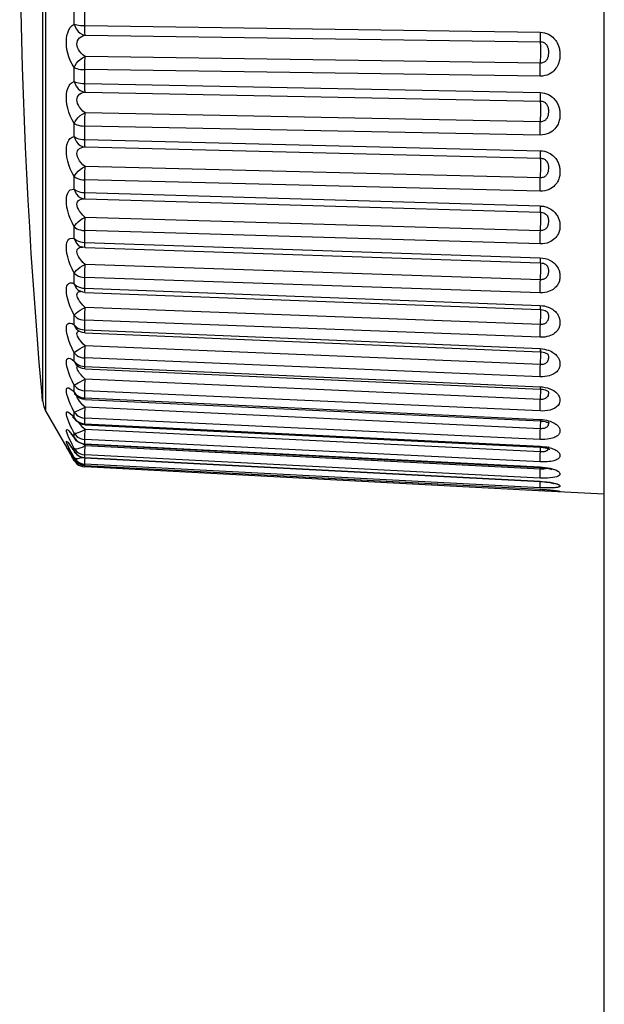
# Model space of a CAD drawing. Header units: millimetres. Extents: x -531 to 1423, y -716 to 1118.
# Tile 20 of 112: x -531 to -523, y 495 to 509. Entities that reach past the tile are written whole.
import ezdxf

# ---------------------------------------------------------------- set-up
doc = ezdxf.new("R2010")
doc.units = ezdxf.units.MM
doc.header["$LTSCALE"] = 23.1
doc.layers.get('0').update_dxf_attribs({"linetype": 'CONTINUOUS'})

msp = doc.modelspace()

# ---------------------------------------------------------------- linework, layer by layer
at = {"color": 7}
for p, q in [((-530.836, 503.39), (-530.836, 517.808)), ((-523.142, 487.178), (-523.142, 514.32)), ((-530.448, 508.728), (-530.448, 508.924)), ((-530.301, 508.706), (-530.301, 508.905)), ((-530.301, 508.706), (-524.027, 508.616)), ((-530.297, 508.575), (-524.022, 508.485)), ((-524.022, 508.188), (-530.297, 508.279)), ((-530.448, 507.938), (-530.448, 508.128)), ((-530.301, 507.907), (-530.301, 508.1)), ((-524.027, 508.01), (-530.301, 508.1)), ((-530.301, 507.907), (-524.027, 507.784)), ((-530.297, 507.79), (-524.022, 507.667)), ((-524.022, 507.381), (-530.297, 507.505)), ((-530.448, 507.177), (-530.448, 507.359)), ((-530.301, 507.138), (-530.301, 507.323)), ((-524.027, 507.199), (-530.301, 507.323)), ((-530.301, 507.138), (-524.027, 506.983)), ((-530.297, 507.036), (-524.022, 506.882)), ((-524.022, 506.609), (-530.297, 506.764)), ((-530.448, 506.453), (-530.448, 506.626)), ((-530.301, 506.406), (-530.301, 506.581)), ((-524.027, 506.427), (-530.301, 506.581)), ((-530.301, 506.406), (-524.027, 506.222)), ((-530.314, 506.322), (-530.313, 506.322)), ((-530.297, 506.321), (-530.313, 506.322)), ((-530.297, 506.321), (-524.023, 506.137)), ((-524.022, 505.881), (-530.297, 506.065)), ((-523.96, 506.118), (-523.96, 506.118)), ((-530.448, 505.775), (-530.448, 505.936)), ((-530.301, 505.72), (-530.301, 505.883)), ((-524.027, 505.699), (-530.301, 505.883)), ((-530.348, 505.659), (-530.347, 505.659)), ((-530.301, 505.72), (-524.027, 505.509)), ((-530.298, 505.65), (-524.024, 505.439)), ((-524.022, 505.205), (-530.297, 505.416)), ((-523.937, 505.405), (-523.937, 505.404)), ((-530.448, 505.15), (-530.448, 505.298)), ((-530.301, 505.088), (-530.301, 505.237)), ((-524.027, 505.026), (-530.301, 505.237)), ((-530.377, 505.053), (-530.376, 505.053)), ((-530.301, 505.088), (-524.027, 504.851)), ((-530.299, 505.032), (-524.024, 504.796)), ((-530.448, 504.584), (-530.448, 504.717)), ((-524.022, 504.588), (-530.297, 504.824)), ((-523.927, 504.757), (-523.926, 504.756)), ((-530.301, 504.516), (-530.301, 504.65)), ((-524.027, 504.413), (-530.301, 504.65)), ((-530.301, 504.516), (-524.027, 504.257)), ((-530.299, 504.473), (-524.025, 504.214)), ((-524.022, 504.036), (-530.297, 504.295)), ((-530.448, 504.085), (-530.448, 504.201)), ((-523.921, 504.178), (-523.921, 504.178)), ((-530.413, 504.026), (-530.413, 504.026)), ((-530.301, 504.011), (-530.301, 504.128)), ((-524.027, 503.869), (-530.301, 504.128)), ((-530.301, 504.011), (-524.027, 503.732)), ((-530.3, 503.979), (-524.026, 503.7)), ((-530.882, 503.767), (-530.882, 503.576)), ((-530.448, 503.657), (-530.448, 503.754)), ((-524.022, 503.556), (-530.297, 503.835)), ((-530.425, 503.614), (-530.424, 503.614)), ((-530.301, 503.578), (-530.301, 503.677)), ((-524.027, 503.398), (-530.301, 503.677)), ((-524.027, 503.732), (-523.993, 503.729)), ((-523.917, 503.673), (-523.917, 503.673)), ((-530.882, 503.576), (-530.882, 503.533)), ((-530.406, 503.589), (-530.409, 503.601)), ((-530.301, 503.578), (-524.027, 503.282)), ((-530.3, 503.556), (-524.026, 503.26)), ((-530.836, 503.39), (-530.479, 502.772)), ((-530.448, 503.304), (-530.448, 503.383)), ((-524.022, 503.154), (-530.297, 503.45)), ((-530.433, 503.276), (-530.433, 503.276)), ((-530.301, 503.221), (-530.301, 503.301)), ((-524.027, 503.005), (-530.301, 503.301)), ((-530.301, 503.221), (-524.027, 502.912)), ((-530.301, 503.208), (-524.026, 502.899)), ((-524.027, 503.282), (-523.995, 503.279)), ((-530.448, 503.032), (-530.448, 503.091)), ((-524.022, 502.833), (-530.297, 503.142)), ((-530.448, 503.032), (-530.439, 503.015)), ((-530.439, 503.015), (-530.439, 503.015)), ((-530.297, 502.917), (-530.324, 502.942)), ((-530.301, 502.946), (-530.301, 503.006)), ((-524.027, 502.697), (-530.301, 503.006)), ((-530.301, 502.946), (-524.027, 502.627)), ((-530.301, 502.939), (-524.027, 502.62)), ((-530.531, 502.873), (-530.524, 502.861)), ((-530.524, 502.861), (-530.514, 502.846)), ((-530.521, 502.857), (-530.501, 502.825)), ((-530.501, 502.809), (-530.521, 502.843)), ((-530.514, 502.846), (-530.503, 502.828)), ((-530.503, 502.828), (-530.49, 502.807)), ((-530.501, 502.825), (-530.476, 502.786)), ((-530.49, 502.807), (-530.476, 502.785)), ((-530.448, 502.843), (-530.448, 502.881)), ((-530.448, 502.843), (-530.443, 502.834)), ((-530.443, 502.834), (-530.443, 502.834)), ((-524.022, 502.597), (-530.297, 502.917)), ((-524.027, 502.912), (-523.995, 502.91)), ((-530.448, 502.717), (-530.479, 502.772)), ((-530.479, 502.772), (-530.479, 502.772)), ((-530.476, 502.786), (-530.448, 502.739)), ((-530.476, 502.785), (-530.461, 502.76)), ((-530.461, 502.76), (-530.446, 502.735)), ((-530.448, 502.739), (-530.448, 502.756)), ((-530.448, 502.739), (-530.446, 502.736)), ((-530.446, 502.736), (-530.446, 502.736)), ((-530.301, 502.755), (-530.301, 502.794)), ((-524.027, 502.474), (-530.301, 502.794)), ((-530.301, 502.752), (-530.301, 502.755)), ((-530.301, 502.755), (-524.027, 502.429)), ((-530.301, 502.752), (-524.027, 502.426)), ((-530.301, 502.649), (-530.301, 502.667)), ((-524.027, 502.341), (-530.301, 502.667)), ((-530.299, 502.722), (-530.298, 502.752)), ((-530.301, 502.649), (-524.027, 502.32)), ((-530.301, 502.627), (-530.3, 502.648)), ((-523.962, 502.295), (-530.301, 502.627)), ((-524.027, 502.429), (-524.027, 502.426)), ((-524.025, 502.396), (-524.024, 502.426)), ((-524.027, 502.32), (-524.027, 502.32)), ((-524.027, 502.298), (-524.026, 502.32)), ((-523.142, 502.252), (-523.962, 502.295)), ((-523.858, 502.289), (-523.903, 502.292))]:
    msp.add_line(p, q, dxfattribs=at)
for points in [[(-530.882, 503.533), (-530.894, 503.672), (-530.928, 504.065), (-530.958, 504.447), (-530.987, 504.824), (-531.013, 505.196), (-531.038, 505.566), (-531.06, 505.934), (-531.081, 506.3), (-531.1, 506.666), (-531.118, 507.03), (-531.133, 507.395), (-531.147, 507.761), (-531.16, 508.132), (-531.171, 508.511), (-531.18, 508.9), (-531.188, 509.304), (-531.193, 509.722), (-531.197, 510.154), (-531.198, 510.599)], [(-530.882, 509.307), (-530.882, 508.751), (-530.882, 508.207), (-530.882, 507.679), (-530.882, 507.17), (-530.882, 506.683), (-530.882, 506.222), (-530.882, 505.789), (-530.882, 505.388), (-530.882, 505.02), (-530.882, 504.689), (-530.882, 504.396), (-530.882, 504.144), (-530.882, 503.932), (-530.882, 503.767)], [(-530.448, 508.128), (-530.476, 508.175), (-530.501, 508.224), (-530.521, 508.275), (-530.536, 508.328), (-530.547, 508.379), (-530.553, 508.429), (-530.555, 508.477), (-530.553, 508.523), (-530.547, 508.568), (-530.536, 508.609), (-530.521, 508.648), (-530.501, 508.681), (-530.476, 508.708), (-530.448, 508.728)], [(-530.448, 508.728), (-530.436, 508.691), (-530.417, 508.656), (-530.393, 508.626), (-530.364, 508.602), (-530.331, 508.585), (-530.297, 508.575)], [(-530.448, 508.728), (-530.431, 508.722), (-530.41, 508.717), (-530.386, 508.713), (-530.359, 508.709), (-530.331, 508.707), (-530.301, 508.706)], [(-530.297, 508.575), (-530.298, 508.586), (-530.299, 508.603), (-530.3, 508.623), (-530.301, 508.648), (-530.301, 508.676), (-530.301, 508.706)], [(-530.297, 508.279), (-530.327, 508.302), (-530.352, 508.327), (-530.373, 508.353), (-530.389, 508.379), (-530.4, 508.404), (-530.406, 508.429), (-530.409, 508.453), (-530.406, 508.475), (-530.4, 508.497), (-530.389, 508.518), (-530.373, 508.537), (-530.352, 508.553), (-530.327, 508.566), (-530.297, 508.575)], [(-524.027, 508.616), (-524.027, 508.585), (-524.026, 508.557), (-524.026, 508.533), (-524.025, 508.512), (-524.024, 508.496), (-524.021, 508.474)], [(-524.027, 508.616), (-523.995, 508.613), (-523.965, 508.607), (-523.937, 508.598), (-523.912, 508.587), (-523.889, 508.575), (-523.869, 508.561), (-523.852, 508.546), (-523.836, 508.531), (-523.822, 508.516), (-523.811, 508.501), (-523.801, 508.486), (-523.792, 508.471), (-523.785, 508.457), (-523.779, 508.443), (-523.773, 508.428), (-523.768, 508.414), (-523.764, 508.4), (-523.761, 508.385), (-523.758, 508.37), (-523.756, 508.356), (-523.754, 508.341), (-523.753, 508.326), (-523.753, 508.311), (-523.753, 508.297), (-523.754, 508.282), (-523.755, 508.266), (-523.757, 508.25), (-523.76, 508.234), (-523.764, 508.218), (-523.768, 508.201), (-523.774, 508.185), (-523.78, 508.169), (-523.788, 508.152), (-523.798, 508.135), (-523.809, 508.118), (-523.823, 508.101), (-523.839, 508.084), (-523.858, 508.067), (-523.879, 508.052), (-523.903, 508.038), (-523.93, 508.026), (-523.961, 508.017), (-523.993, 508.012), (-524.027, 508.01)], [(-524.024, 508.163), (-524.021, 508.213), (-524.02, 508.24), (-524.019, 508.269), (-524.018, 508.299), (-524.018, 508.33), (-524.018, 508.36), (-524.018, 508.389), (-524.018, 508.416), (-524.019, 508.439), (-524.02, 508.459), (-524.021, 508.474)], [(-524.022, 508.485), (-524.01, 508.484), (-523.998, 508.481), (-523.986, 508.478), (-523.976, 508.473), (-523.967, 508.468), (-523.959, 508.462), (-523.952, 508.456), (-523.946, 508.45), (-523.94, 508.444), (-523.936, 508.437), (-523.932, 508.431), (-523.928, 508.424), (-523.925, 508.418), (-523.923, 508.411), (-523.92, 508.404), (-523.918, 508.397), (-523.917, 508.39), (-523.915, 508.383), (-523.914, 508.375), (-523.913, 508.367), (-523.912, 508.359), (-523.912, 508.35), (-523.912, 508.342), (-523.912, 508.333), (-523.912, 508.324), (-523.913, 508.315), (-523.914, 508.306), (-523.915, 508.297), (-523.916, 508.287), (-523.918, 508.278), (-523.921, 508.27), (-523.923, 508.262), (-523.927, 508.253), (-523.93, 508.245), (-523.935, 508.237), (-523.941, 508.229), (-523.947, 508.221), (-523.954, 508.214), (-523.963, 508.207), (-523.973, 508.201), (-523.984, 508.196), (-523.996, 508.192), (-524.009, 508.189), (-524.022, 508.188)], [(-530.448, 508.128), (-530.436, 508.158), (-530.417, 508.188), (-530.393, 508.216), (-530.364, 508.241), (-530.331, 508.262), (-530.297, 508.279)], [(-530.301, 508.1), (-530.301, 508.131), (-530.301, 508.163), (-530.3, 508.195), (-530.299, 508.225), (-530.298, 508.254), (-530.297, 508.279)], [(-530.448, 508.128), (-530.431, 508.12), (-530.41, 508.114), (-530.386, 508.108), (-530.359, 508.104), (-530.331, 508.102), (-530.301, 508.1)], [(-524.027, 508.01), (-524.027, 508.041), (-524.026, 508.073), (-524.026, 508.104), (-524.025, 508.135), (-524.024, 508.163)], [(-530.448, 507.359), (-530.476, 507.41), (-530.501, 507.462), (-530.521, 507.515), (-530.536, 507.569), (-530.547, 507.62), (-530.553, 507.67), (-530.555, 507.716), (-530.553, 507.76), (-530.547, 507.802), (-530.536, 507.84), (-530.521, 507.874), (-530.501, 507.903), (-530.476, 507.924), (-530.448, 507.938)], [(-530.448, 507.938), (-530.436, 507.9), (-530.417, 507.866), (-530.393, 507.837), (-530.364, 507.814), (-530.331, 507.798), (-530.297, 507.79)], [(-530.448, 507.938), (-530.431, 507.929), (-530.41, 507.922), (-530.386, 507.916), (-530.359, 507.912), (-530.331, 507.909), (-530.301, 507.907)], [(-530.297, 507.79), (-530.298, 507.798), (-530.299, 507.811), (-530.3, 507.83), (-530.301, 507.852), (-530.301, 507.878), (-530.301, 507.907)], [(-530.297, 507.505), (-530.327, 507.53), (-530.352, 507.556), (-530.373, 507.583), (-530.389, 507.609), (-530.4, 507.635), (-530.406, 507.659), (-530.409, 507.682), (-530.406, 507.704), (-530.4, 507.724), (-530.389, 507.743), (-530.373, 507.76), (-530.352, 507.774), (-530.327, 507.784), (-530.297, 507.79)], [(-524.027, 507.784), (-524.027, 507.755), (-524.026, 507.729), (-524.026, 507.706), (-524.025, 507.688), (-524.024, 507.675), (-524.021, 507.66)], [(-524.027, 507.784), (-523.995, 507.781), (-523.965, 507.775), (-523.937, 507.767), (-523.912, 507.756), (-523.889, 507.744), (-523.869, 507.73), (-523.852, 507.716), (-523.836, 507.701), (-523.822, 507.686), (-523.811, 507.672), (-523.801, 507.657), (-523.792, 507.643), (-523.785, 507.629), (-523.779, 507.615), (-523.773, 507.601), (-523.768, 507.588), (-523.764, 507.574), (-523.761, 507.559), (-523.758, 507.545), (-523.756, 507.531), (-523.754, 507.517), (-523.753, 507.503), (-523.753, 507.488), (-523.753, 507.474), (-523.754, 507.459), (-523.755, 507.445), (-523.757, 507.429), (-523.76, 507.414), (-523.764, 507.398), (-523.768, 507.382), (-523.774, 507.367), (-523.78, 507.351), (-523.788, 507.335), (-523.798, 507.319), (-523.809, 507.302), (-523.823, 507.286), (-523.839, 507.27), (-523.858, 507.254), (-523.879, 507.239), (-523.903, 507.226), (-523.93, 507.215), (-523.961, 507.206), (-523.993, 507.201), (-524.027, 507.199)], [(-524.024, 507.354), (-524.021, 507.407), (-524.02, 507.436), (-524.019, 507.466), (-524.018, 507.497), (-524.018, 507.527), (-524.018, 507.557), (-524.018, 507.584), (-524.018, 507.609), (-524.019, 507.63), (-524.02, 507.647), (-524.021, 507.66)], [(-524.022, 507.667), (-524.01, 507.666), (-523.998, 507.664), (-523.986, 507.66), (-523.976, 507.656), (-523.967, 507.651), (-523.959, 507.645), (-523.952, 507.64), (-523.946, 507.634), (-523.94, 507.627), (-523.936, 507.621), (-523.932, 507.615), (-523.928, 507.609), (-523.925, 507.603), (-523.923, 507.596), (-523.92, 507.59), (-523.918, 507.583), (-523.917, 507.577), (-523.915, 507.569), (-523.914, 507.562), (-523.913, 507.554), (-523.912, 507.546), (-523.912, 507.538), (-523.912, 507.53), (-523.912, 507.522), (-523.912, 507.513), (-523.913, 507.504), (-523.914, 507.495), (-523.915, 507.486), (-523.916, 507.477), (-523.918, 507.469), (-523.921, 507.46), (-523.923, 507.452), (-523.927, 507.444), (-523.93, 507.436), (-523.935, 507.428), (-523.941, 507.42), (-523.947, 507.413), (-523.954, 507.406), (-523.963, 507.399), (-523.973, 507.393), (-523.984, 507.388), (-523.996, 507.384), (-524.009, 507.382), (-524.022, 507.381)], [(-530.448, 507.359), (-530.436, 507.387), (-530.417, 507.414), (-530.393, 507.441), (-530.364, 507.466), (-530.331, 507.487), (-530.297, 507.505)], [(-530.301, 507.323), (-530.301, 507.353), (-530.301, 507.384), (-530.3, 507.416), (-530.299, 507.448), (-530.298, 507.477), (-530.297, 507.505)], [(-530.448, 507.359), (-530.431, 507.349), (-530.41, 507.341), (-530.386, 507.333), (-530.359, 507.328), (-530.331, 507.324), (-530.301, 507.323)], [(-524.027, 507.199), (-524.027, 507.23), (-524.026, 507.261), (-524.026, 507.293), (-524.025, 507.324), (-524.024, 507.354)], [(-530.448, 506.626), (-530.476, 506.679), (-530.501, 506.733), (-530.521, 506.788), (-530.536, 506.841), (-530.547, 506.892), (-530.553, 506.941), (-530.555, 506.985), (-530.553, 507.027), (-530.547, 507.065), (-530.536, 507.1), (-530.521, 507.13), (-530.501, 507.153), (-530.476, 507.169), (-530.448, 507.177)], [(-530.448, 507.177), (-530.436, 507.14), (-530.417, 507.106), (-530.393, 507.078), (-530.364, 507.056), (-530.331, 507.042), (-530.297, 507.036)], [(-530.448, 507.177), (-530.431, 507.166), (-530.41, 507.157), (-530.386, 507.149), (-530.359, 507.143), (-530.331, 507.139), (-530.301, 507.138)], [(-530.297, 506.764), (-530.327, 506.79), (-530.352, 506.818), (-530.373, 506.845), (-530.389, 506.872), (-530.4, 506.897), (-530.406, 506.921), (-530.409, 506.943), (-530.406, 506.964), (-530.4, 506.983), (-530.389, 507), (-530.373, 507.014), (-530.352, 507.025), (-530.327, 507.033), (-530.297, 507.036)], [(-530.297, 507.036), (-530.298, 507.041), (-530.299, 507.051), (-530.3, 507.066), (-530.301, 507.086), (-530.301, 507.11), (-530.301, 507.138)], [(-524.027, 506.983), (-524.027, 506.956), (-524.026, 506.932), (-524.026, 506.912), (-524.025, 506.896), (-524.024, 506.886), (-524.022, 506.882)], [(-524.027, 506.983), (-523.995, 506.98), (-523.965, 506.975), (-523.937, 506.966), (-523.912, 506.956), (-523.889, 506.944), (-523.869, 506.931), (-523.852, 506.917), (-523.836, 506.903), (-523.822, 506.889), (-523.811, 506.874), (-523.801, 506.861), (-523.792, 506.847), (-523.785, 506.834), (-523.779, 506.82), (-523.773, 506.807), (-523.768, 506.794), (-523.764, 506.781), (-523.761, 506.767), (-523.758, 506.754), (-523.756, 506.74), (-523.754, 506.726), (-523.753, 506.713), (-523.753, 506.699), (-523.753, 506.686), (-523.754, 506.672), (-523.755, 506.658), (-523.757, 506.643), (-523.76, 506.628), (-523.764, 506.613), (-523.768, 506.598), (-523.774, 506.584), (-523.78, 506.569), (-523.788, 506.554), (-523.798, 506.538), (-523.809, 506.523), (-523.823, 506.507), (-523.839, 506.492), (-523.858, 506.477), (-523.879, 506.463), (-523.903, 506.451), (-523.93, 506.441), (-523.961, 506.432), (-523.993, 506.428), (-524.027, 506.427)], [(-524.024, 506.581), (-524.021, 506.637), (-524.02, 506.667), (-524.019, 506.697), (-524.018, 506.728), (-524.018, 506.758), (-524.018, 506.786), (-524.018, 506.812), (-524.018, 506.835), (-524.019, 506.854), (-524.02, 506.868), (-524.021, 506.877), (-524.022, 506.882)], [(-524.022, 506.882), (-524.01, 506.881), (-523.998, 506.878), (-523.986, 506.875), (-523.976, 506.871), (-523.967, 506.866), (-523.959, 506.861), (-523.952, 506.855), (-523.946, 506.85), (-523.94, 506.844), (-523.936, 506.838), (-523.932, 506.832), (-523.928, 506.826), (-523.925, 506.821), (-523.923, 506.815), (-523.92, 506.809), (-523.918, 506.803), (-523.917, 506.796), (-523.915, 506.789), (-523.914, 506.782), (-523.913, 506.775), (-523.912, 506.768), (-523.912, 506.76), (-523.912, 506.752), (-523.912, 506.744), (-523.912, 506.736), (-523.913, 506.728), (-523.914, 506.719), (-523.915, 506.71), (-523.916, 506.702), (-523.918, 506.693), (-523.921, 506.685), (-523.923, 506.677), (-523.927, 506.669), (-523.93, 506.662), (-523.935, 506.654), (-523.941, 506.646), (-523.947, 506.639), (-523.954, 506.632), (-523.963, 506.626), (-523.973, 506.62), (-523.984, 506.616), (-523.996, 506.612), (-524.009, 506.61), (-524.022, 506.609)], [(-530.448, 506.626), (-530.436, 506.651), (-530.417, 506.676), (-530.393, 506.701), (-530.364, 506.725), (-530.331, 506.746), (-530.297, 506.764)], [(-530.301, 506.581), (-530.301, 506.61), (-530.301, 506.641), (-530.3, 506.673), (-530.299, 506.704), (-530.298, 506.735), (-530.297, 506.764)], [(-530.448, 506.626), (-530.431, 506.614), (-530.41, 506.603), (-530.386, 506.594), (-530.359, 506.587), (-530.331, 506.583), (-530.301, 506.581)], [(-524.027, 506.427), (-524.027, 506.455), (-524.026, 506.486), (-524.026, 506.518), (-524.025, 506.55), (-524.024, 506.581)], [(-530.448, 505.936), (-530.476, 505.992), (-530.501, 506.047), (-530.521, 506.102), (-530.536, 506.156), (-530.547, 506.206), (-530.553, 506.253), (-530.555, 506.295), (-530.553, 506.333), (-530.547, 506.368), (-530.536, 506.399), (-530.521, 506.424), (-530.501, 506.442), (-530.476, 506.451), (-530.448, 506.453)], [(-530.448, 506.453), (-530.436, 506.417), (-530.417, 506.385), (-530.393, 506.358), (-530.364, 506.338), (-530.331, 506.325), (-530.314, 506.322)], [(-530.448, 506.453), (-530.431, 506.44), (-530.41, 506.429), (-530.386, 506.42), (-530.359, 506.413), (-530.331, 506.408), (-530.301, 506.406)], [(-530.297, 506.321), (-530.298, 506.322), (-530.299, 506.329), (-530.3, 506.341), (-530.301, 506.359), (-530.301, 506.38), (-530.301, 506.406)], [(-530.297, 506.065), (-530.327, 506.093), (-530.352, 506.121), (-530.373, 506.149), (-530.389, 506.176), (-530.4, 506.201), (-530.406, 506.224), (-530.409, 506.245), (-530.406, 506.264), (-530.4, 506.281), (-530.389, 506.296), (-530.373, 506.308), (-530.352, 506.316), (-530.327, 506.321), (-530.307, 506.321)], [(-524.027, 506.222), (-524.027, 506.196), (-524.026, 506.175), (-524.026, 506.157), (-524.025, 506.145), (-524.024, 506.138), (-524.023, 506.137)], [(-524.027, 506.222), (-524.012, 506.221), (-523.996, 506.219), (-523.981, 506.217), (-523.965, 506.214), (-523.949, 506.209), (-523.933, 506.204), (-523.915, 506.197), (-523.898, 506.189), (-523.881, 506.179), (-523.864, 506.168), (-523.848, 506.155), (-523.833, 506.142), (-523.82, 506.129), (-523.808, 506.115), (-523.799, 506.102), (-523.79, 506.089), (-523.783, 506.076), (-523.777, 506.064), (-523.772, 506.051), (-523.767, 506.039), (-523.763, 506.026), (-523.76, 506.014), (-523.757, 506.001), (-523.755, 505.988), (-523.754, 505.976), (-523.753, 505.963), (-523.753, 505.95), (-523.753, 505.938), (-523.754, 505.925), (-523.755, 505.912), (-523.757, 505.898), (-523.76, 505.884), (-523.764, 505.87), (-523.769, 505.857), (-523.774, 505.843), (-523.781, 505.829), (-523.789, 505.815), (-523.799, 505.801), (-523.811, 505.787), (-523.824, 505.772), (-523.84, 505.758), (-523.859, 505.745), (-523.88, 505.732), (-523.904, 505.721), (-523.931, 505.711), (-523.961, 505.704), (-523.993, 505.7), (-524.027, 505.699)], [(-530.448, 505.936), (-530.436, 505.958), (-530.417, 505.98), (-530.393, 506.004), (-530.364, 506.026), (-530.331, 506.047), (-530.297, 506.065)], [(-530.301, 505.883), (-530.301, 505.911), (-530.301, 505.94), (-530.3, 505.972), (-530.299, 506.004), (-530.298, 506.035), (-530.297, 506.065)], [(-524.023, 506.137), (-524.011, 506.136), (-523.993, 506.132), (-523.977, 506.127), (-523.962, 506.119), (-523.96, 506.118)], [(-524.022, 505.881), (-524.021, 505.91), (-524.02, 505.941), (-524.019, 505.971), (-524.018, 506.002), (-524.018, 506.031), (-524.018, 506.058), (-524.018, 506.082), (-524.018, 506.102), (-524.019, 506.118), (-524.02, 506.129), (-524.021, 506.136), (-524.022, 506.137)], [(-523.96, 506.118), (-523.957, 506.116), (-523.951, 506.111), (-523.945, 506.106), (-523.939, 506.1), (-523.935, 506.095), (-523.931, 506.089), (-523.927, 506.084), (-523.924, 506.078), (-523.922, 506.073), (-523.92, 506.067), (-523.918, 506.062), (-523.916, 506.056), (-523.915, 506.049), (-523.914, 506.043), (-523.913, 506.036), (-523.912, 506.029), (-523.912, 506.022), (-523.912, 506.015), (-523.912, 506.008), (-523.912, 506), (-523.913, 505.992), (-523.914, 505.984), (-523.915, 505.976), (-523.917, 505.967), (-523.919, 505.96), (-523.921, 505.952), (-523.924, 505.944), (-523.927, 505.937), (-523.931, 505.93), (-523.936, 505.922), (-523.941, 505.915), (-523.947, 505.909), (-523.955, 505.902), (-523.963, 505.896), (-523.973, 505.891), (-523.984, 505.887), (-523.996, 505.884), (-524.009, 505.882), (-524.022, 505.881)], [(-530.448, 505.936), (-530.431, 505.922), (-530.41, 505.909), (-530.386, 505.899), (-530.359, 505.891), (-530.331, 505.886), (-530.301, 505.883)], [(-524.027, 505.699), (-524.027, 505.727), (-524.026, 505.756), (-524.026, 505.788), (-524.025, 505.82), (-524.024, 505.851), (-524.022, 505.881)], [(-530.448, 505.298), (-530.476, 505.355), (-530.501, 505.412), (-530.521, 505.467), (-530.536, 505.52), (-530.547, 505.569), (-530.553, 505.613), (-530.555, 505.652), (-530.553, 505.687), (-530.547, 505.718), (-530.536, 505.744), (-530.521, 505.764), (-530.501, 505.776), (-530.476, 505.78), (-530.448, 505.775)], [(-530.448, 505.775), (-530.436, 505.74), (-530.417, 505.709), (-530.393, 505.684), (-530.364, 505.665), (-530.348, 505.659)], [(-530.448, 505.775), (-530.431, 505.76), (-530.41, 505.747), (-530.386, 505.736), (-530.359, 505.728), (-530.331, 505.723), (-530.301, 505.72)], [(-530.297, 505.416), (-530.327, 505.445), (-530.352, 505.474), (-530.373, 505.502), (-530.389, 505.528), (-530.4, 505.553), (-530.406, 505.575), (-530.409, 505.594), (-530.406, 505.612), (-530.4, 505.627), (-530.389, 505.639), (-530.373, 505.649), (-530.352, 505.654), (-530.333, 505.655)], [(-530.298, 505.65), (-530.329, 505.654), (-530.347, 505.659)], [(-530.298, 505.65), (-530.298, 505.65), (-530.299, 505.654), (-530.3, 505.663), (-530.301, 505.677), (-530.301, 505.697), (-530.301, 505.72)], [(-530.448, 505.298), (-530.436, 505.316), (-530.417, 505.336), (-530.393, 505.357), (-530.364, 505.378), (-530.331, 505.397), (-530.297, 505.416)], [(-530.301, 505.237), (-530.301, 505.263), (-530.301, 505.291), (-530.3, 505.322), (-530.299, 505.353), (-530.298, 505.385), (-530.297, 505.416)], [(-524.027, 505.509), (-524.027, 505.485), (-524.026, 505.466), (-524.026, 505.452), (-524.025, 505.442), (-524.024, 505.439), (-524.024, 505.439)], [(-524.027, 505.509), (-523.99, 505.505), (-523.955, 505.498), (-523.921, 505.487)], [(-523.921, 505.487), (-523.889, 505.472), (-523.862, 505.456), (-523.839, 505.438), (-523.819, 505.42), (-523.804, 505.402), (-523.791, 505.384), (-523.78, 505.367), (-523.772, 505.35), (-523.766, 505.333), (-523.761, 505.318), (-523.758, 505.304), (-523.755, 505.29), (-523.754, 505.277), (-523.753, 505.265), (-523.753, 505.253), (-523.753, 505.241), (-523.754, 505.229), (-523.756, 505.216), (-523.758, 505.203), (-523.761, 505.191), (-523.765, 505.178), (-523.77, 505.167), (-523.775, 505.155), (-523.781, 505.144), (-523.788, 505.133), (-523.797, 505.121), (-523.807, 505.109), (-523.818, 505.097), (-523.832, 505.085), (-523.848, 505.073), (-523.866, 505.062), (-523.886, 505.052), (-523.909, 505.043), (-523.935, 505.035), (-523.963, 505.03), (-523.994, 505.026), (-524.027, 505.026)], [(-524.024, 505.439), (-524.016, 505.438), (-523.999, 505.436), (-523.982, 505.432), (-523.967, 505.426), (-523.954, 505.419), (-523.944, 505.411), (-523.937, 505.405)], [(-524.022, 505.205), (-524.021, 505.235), (-524.02, 505.265), (-524.019, 505.296), (-524.018, 505.326), (-524.018, 505.354), (-524.018, 505.379), (-524.018, 505.401), (-524.018, 505.418), (-524.019, 505.432), (-524.02, 505.439)], [(-523.937, 505.404), (-523.933, 505.4), (-523.927, 505.392), (-523.923, 505.385), (-523.92, 505.378), (-523.917, 505.37), (-523.915, 505.363), (-523.914, 505.356), (-523.913, 505.349), (-523.912, 505.342), (-523.912, 505.335), (-523.912, 505.328), (-523.912, 505.321), (-523.912, 505.314), (-523.913, 505.306), (-523.914, 505.298), (-523.915, 505.291), (-523.917, 505.283), (-523.919, 505.277), (-523.921, 505.27), (-523.923, 505.264), (-523.926, 505.258), (-523.93, 505.251), (-523.934, 505.245), (-523.939, 505.239), (-523.944, 505.233), (-523.951, 505.227), (-523.958, 505.222), (-523.966, 505.217), (-523.975, 505.213), (-523.986, 505.209), (-523.997, 505.207), (-524.009, 505.205), (-524.022, 505.205)], [(-530.448, 505.298), (-530.431, 505.281), (-530.41, 505.267), (-530.386, 505.255), (-530.359, 505.246), (-530.331, 505.24), (-530.301, 505.237)], [(-530.448, 504.717), (-530.476, 504.776), (-530.501, 504.832), (-530.521, 504.887), (-530.536, 504.938), (-530.547, 504.984), (-530.553, 505.026), (-530.555, 505.062), (-530.553, 505.094), (-530.547, 505.121), (-530.536, 505.142), (-530.521, 505.156), (-530.501, 505.163), (-530.476, 505.161), (-530.448, 505.15)], [(-530.448, 505.15), (-530.436, 505.117), (-530.417, 505.087), (-530.393, 505.064), (-530.377, 505.053)], [(-530.448, 505.15), (-530.431, 505.133), (-530.41, 505.118), (-530.386, 505.106), (-530.359, 505.097)], [(-524.027, 505.026), (-524.027, 505.051), (-524.026, 505.08), (-524.026, 505.11), (-524.025, 505.142), (-524.024, 505.174), (-524.022, 505.205)], [(-530.297, 504.824), (-530.327, 504.854), (-530.352, 504.883), (-530.373, 504.91), (-530.389, 504.936), (-530.4, 504.959), (-530.406, 504.98), (-530.409, 504.998), (-530.406, 505.013), (-530.4, 505.026), (-530.389, 505.037), (-530.373, 505.043), (-530.359, 505.045)], [(-530.299, 505.032), (-530.33, 505.036), (-530.36, 505.046), (-530.377, 505.053)], [(-530.359, 505.097), (-530.331, 505.091), (-530.301, 505.088)], [(-530.299, 505.032), (-530.299, 505.033), (-530.3, 505.039), (-530.301, 505.05), (-530.301, 505.067), (-530.301, 505.088)], [(-524.027, 504.851), (-524.027, 504.83), (-524.026, 504.814), (-524.026, 504.802), (-524.025, 504.796), (-524.024, 504.796)], [(-524.027, 504.851), (-523.996, 504.848), (-523.968, 504.844), (-523.941, 504.837)], [(-523.941, 504.837), (-523.916, 504.829), (-523.894, 504.819)], [(-530.448, 504.717), (-530.436, 504.732), (-530.417, 504.748), (-530.393, 504.767), (-530.364, 504.787), (-530.331, 504.805), (-530.297, 504.824)], [(-530.448, 504.717), (-530.431, 504.698), (-530.41, 504.683), (-530.386, 504.669), (-530.359, 504.659), (-530.331, 504.653), (-530.301, 504.65)], [(-530.301, 504.65), (-530.301, 504.673), (-530.301, 504.7), (-530.3, 504.729), (-530.299, 504.761), (-530.298, 504.793), (-530.297, 504.824)], [(-523.894, 504.819), (-523.874, 504.809), (-523.857, 504.799), (-523.841, 504.788), (-523.828, 504.777), (-523.816, 504.766), (-523.806, 504.755), (-523.797, 504.744), (-523.789, 504.734), (-523.782, 504.723), (-523.777, 504.713), (-523.772, 504.703), (-523.767, 504.693), (-523.763, 504.683), (-523.76, 504.673), (-523.758, 504.662), (-523.756, 504.652), (-523.754, 504.642), (-523.753, 504.632), (-523.753, 504.621), (-523.753, 504.611), (-523.753, 504.601), (-523.755, 504.59), (-523.756, 504.58), (-523.759, 504.568), (-523.762, 504.557), (-523.766, 504.546), (-523.771, 504.535), (-523.777, 504.524), (-523.784, 504.513), (-523.792, 504.502), (-523.802, 504.491), (-523.814, 504.48), (-523.828, 504.468), (-523.844, 504.457), (-523.862, 504.447), (-523.882, 504.437), (-523.906, 504.429), (-523.932, 504.422), (-523.962, 504.416), (-523.993, 504.414), (-524.027, 504.413)], [(-524.024, 504.796), (-524.013, 504.795), (-523.992, 504.792), (-523.974, 504.786), (-523.958, 504.78), (-523.944, 504.773), (-523.935, 504.766), (-523.929, 504.76), (-523.927, 504.757)], [(-524.022, 504.588), (-524.021, 504.618), (-524.02, 504.649), (-524.019, 504.679), (-524.018, 504.708), (-524.018, 504.734), (-524.018, 504.757), (-524.018, 504.777), (-524.018, 504.792), (-524.019, 504.795)], [(-523.92, 504.744), (-523.918, 504.74), (-523.916, 504.735), (-523.915, 504.731), (-523.914, 504.726), (-523.913, 504.72), (-523.912, 504.715), (-523.912, 504.709), (-523.912, 504.704), (-523.912, 504.698), (-523.912, 504.691), (-523.913, 504.685), (-523.913, 504.678), (-523.914, 504.671), (-523.916, 504.664), (-523.917, 504.658), (-523.919, 504.651), (-523.922, 504.645), (-523.925, 504.639), (-523.928, 504.633), (-523.932, 504.626), (-523.937, 504.62), (-523.942, 504.615), (-523.949, 504.609), (-523.956, 504.604), (-523.964, 504.599), (-523.974, 504.595), (-523.985, 504.592), (-523.996, 504.589), (-524.009, 504.588), (-524.022, 504.588)], [(-523.926, 504.756), (-523.924, 504.753), (-523.922, 504.749), (-523.92, 504.744)], [(-530.448, 504.201), (-530.476, 504.26), (-530.501, 504.316), (-530.521, 504.37), (-530.536, 504.419), (-530.547, 504.463), (-530.553, 504.501), (-530.555, 504.534), (-530.553, 504.561), (-530.547, 504.583), (-530.536, 504.599), (-530.521, 504.608), (-530.501, 504.609), (-530.476, 504.601), (-530.448, 504.584)], [(-530.448, 504.584), (-530.436, 504.553), (-530.417, 504.525), (-530.397, 504.507)], [(-530.448, 504.584), (-530.431, 504.566), (-530.41, 504.549), (-530.386, 504.536), (-530.359, 504.526)], [(-524.027, 504.413), (-524.027, 504.437), (-524.026, 504.463), (-524.026, 504.493), (-524.025, 504.524), (-524.024, 504.556), (-524.022, 504.588)], [(-530.297, 504.295), (-530.327, 504.325), (-530.352, 504.354), (-530.373, 504.381), (-530.389, 504.406), (-530.4, 504.428), (-530.406, 504.447), (-530.409, 504.463), (-530.406, 504.477), (-530.4, 504.488), (-530.389, 504.495), (-530.381, 504.497)], [(-530.399, 504.509), (-530.4, 504.509), (-530.399, 504.508), (-530.397, 504.507)], [(-530.299, 504.473), (-530.331, 504.477), (-530.361, 504.487), (-530.389, 504.502), (-530.397, 504.507)], [(-530.359, 504.526), (-530.331, 504.519), (-530.301, 504.516)], [(-530.299, 504.473), (-530.3, 504.476), (-530.301, 504.484), (-530.301, 504.498), (-530.301, 504.516)], [(-530.448, 504.201), (-530.436, 504.212), (-530.417, 504.225), (-530.393, 504.241), (-530.364, 504.259), (-530.331, 504.277), (-530.297, 504.295)], [(-530.301, 504.128), (-530.301, 504.149), (-530.301, 504.173), (-530.3, 504.201), (-530.299, 504.232), (-530.298, 504.263), (-530.297, 504.295)], [(-530.448, 504.201), (-530.431, 504.181), (-530.41, 504.163), (-530.386, 504.149), (-530.359, 504.138), (-530.331, 504.131), (-530.301, 504.128)], [(-524.027, 504.257), (-524.027, 504.238), (-524.026, 504.225), (-524.026, 504.217), (-524.025, 504.214)], [(-524.027, 504.257), (-523.995, 504.254), (-523.965, 504.249), (-523.937, 504.242), (-523.912, 504.234), (-523.889, 504.225)], [(-523.889, 504.225), (-523.869, 504.215), (-523.852, 504.205), (-523.836, 504.195), (-523.822, 504.184), (-523.811, 504.174), (-523.801, 504.164), (-523.792, 504.154), (-523.785, 504.144), (-523.779, 504.135), (-523.773, 504.126), (-523.768, 504.116), (-523.764, 504.107), (-523.761, 504.097), (-523.758, 504.087), (-523.756, 504.078), (-523.754, 504.068), (-523.753, 504.059), (-523.753, 504.049), (-523.753, 504.04), (-523.754, 504.03), (-523.755, 504.02), (-523.757, 504.01), (-523.76, 504), (-523.764, 503.99), (-523.768, 503.98), (-523.774, 503.97), (-523.78, 503.96), (-523.788, 503.949), (-523.798, 503.939), (-523.81, 503.929), (-523.823, 503.918), (-523.839, 503.908), (-523.858, 503.899), (-523.879, 503.89), (-523.903, 503.882), (-523.93, 503.876), (-523.961, 503.871), (-523.993, 503.869), (-524.027, 503.869)], [(-524.025, 504.214), (-524.008, 504.213), (-523.986, 504.209), (-523.965, 504.203), (-523.948, 504.196), (-523.934, 504.189), (-523.926, 504.183), (-523.923, 504.18)], [(-524.022, 504.036), (-524.021, 504.067), (-524.02, 504.097), (-524.019, 504.127), (-524.018, 504.154), (-524.018, 504.178), (-524.018, 504.199)], [(-523.921, 504.178), (-523.92, 504.177), (-523.918, 504.173), (-523.917, 504.169), (-523.915, 504.165), (-523.914, 504.16), (-523.913, 504.155), (-523.912, 504.15), (-523.912, 504.145), (-523.912, 504.14), (-523.912, 504.134), (-523.912, 504.128), (-523.913, 504.122), (-523.914, 504.116), (-523.915, 504.11), (-523.916, 504.103), (-523.918, 504.097), (-523.921, 504.091), (-523.923, 504.085), (-523.927, 504.079), (-523.93, 504.073), (-523.935, 504.067), (-523.941, 504.062), (-523.947, 504.056), (-523.954, 504.051), (-523.963, 504.047), (-523.973, 504.043), (-523.984, 504.04), (-523.996, 504.037), (-524.009, 504.036), (-524.022, 504.036)], [(-524.018, 504.199), (-524.018, 504.216), (-524.018, 504.228), (-524.019, 504.236), (-524.02, 504.238)], [(-523.923, 504.18), (-523.922, 504.179), (-523.921, 504.178), (-523.921, 504.178)], [(-530.448, 503.754), (-530.476, 503.814), (-530.501, 503.87), (-530.521, 503.921), (-530.536, 503.968), (-530.547, 504.009), (-530.553, 504.044), (-530.555, 504.073), (-530.553, 504.095), (-530.547, 504.112), (-530.536, 504.123), (-530.52, 504.126), (-530.501, 504.121), (-530.476, 504.108), (-530.448, 504.085)], [(-530.448, 504.085), (-530.436, 504.056), (-530.417, 504.03), (-530.413, 504.026)], [(-530.448, 504.085), (-530.431, 504.065), (-530.41, 504.047), (-530.386, 504.032), (-530.359, 504.021), (-530.331, 504.014), (-530.301, 504.011)], [(-530.42, 504.033), (-530.424, 504.035), (-530.421, 504.033), (-530.414, 504.027), (-530.413, 504.026)], [(-530.3, 503.979), (-530.331, 503.984), (-530.362, 503.993), (-530.39, 504.008), (-530.413, 504.026)], [(-524.027, 503.869), (-524.027, 503.889), (-524.026, 503.914), (-524.026, 503.942), (-524.025, 503.973), (-524.024, 504.004), (-524.022, 504.036)], [(-530.352, 503.894), (-530.373, 503.92), (-530.389, 503.944), (-530.4, 503.965), (-530.406, 503.982), (-530.409, 503.996), (-530.406, 504.007), (-530.4, 504.016), (-530.399, 504.016)], [(-530.297, 503.835), (-530.327, 503.866), (-530.352, 503.894)], [(-530.3, 503.979), (-530.3, 503.98), (-530.301, 503.985), (-530.301, 503.995), (-530.301, 504.011)], [(-530.448, 503.754), (-530.436, 503.762), (-530.417, 503.772), (-530.393, 503.785), (-530.364, 503.801), (-530.331, 503.817), (-530.297, 503.835)], [(-530.448, 503.754), (-530.431, 503.733), (-530.41, 503.715), (-530.386, 503.699), (-530.359, 503.688), (-530.331, 503.68), (-530.301, 503.677)], [(-530.301, 503.677), (-530.301, 503.695), (-530.301, 503.717), (-530.3, 503.744), (-530.299, 503.773), (-530.298, 503.804), (-530.297, 503.835)], [(-530.448, 503.383), (-530.476, 503.442), (-530.501, 503.496), (-530.521, 503.545), (-530.536, 503.589), (-530.547, 503.626), (-530.553, 503.657), (-530.555, 503.681), (-530.553, 503.7), (-530.547, 503.712), (-530.536, 503.717), (-530.521, 503.715), (-530.501, 503.705), (-530.476, 503.685), (-530.448, 503.657)], [(-530.448, 503.657), (-530.436, 503.63), (-530.425, 503.614)], [(-530.448, 503.657), (-530.431, 503.635), (-530.41, 503.616), (-530.386, 503.601), (-530.359, 503.589), (-530.331, 503.581), (-530.301, 503.578)], [(-530.44, 503.632), (-530.445, 503.635), (-530.446, 503.636), (-530.443, 503.633), (-530.435, 503.625), (-530.424, 503.614)], [(-530.3, 503.556), (-530.332, 503.56), (-530.362, 503.57), (-530.39, 503.585), (-530.415, 503.605), (-530.425, 503.614)], [(-524.027, 503.732), (-524.027, 503.716), (-524.026, 503.706), (-524.026, 503.701), (-524.026, 503.7)], [(-523.891, 503.704), (-523.861, 503.69), (-523.834, 503.675), (-523.812, 503.659), (-523.795, 503.643), (-523.782, 503.628), (-523.772, 503.613), (-523.764, 503.598), (-523.758, 503.583), (-523.754, 503.567), (-523.753, 503.55), (-523.754, 503.532), (-523.758, 503.513), (-523.766, 503.494), (-523.78, 503.474), (-523.8, 503.454), (-523.826, 503.437), (-523.857, 503.422), (-523.89, 503.411), (-523.925, 503.404), (-523.96, 503.399), (-523.994, 503.397), (-524.027, 503.398)], [(-524.026, 503.7), (-524.017, 503.7), (-523.995, 503.697), (-523.974, 503.693), (-523.955, 503.688), (-523.939, 503.682), (-523.926, 503.676), (-523.92, 503.672)], [(-524.024, 503.525), (-524.021, 503.587), (-524.02, 503.617), (-524.019, 503.645), (-524.018, 503.671), (-524.018, 503.693), (-524.018, 503.7)], [(-523.917, 503.673), (-523.916, 503.671), (-523.914, 503.665), (-523.912, 503.657), (-523.912, 503.647), (-523.912, 503.637), (-523.914, 503.625), (-523.917, 503.612), (-523.923, 503.599), (-523.931, 503.588), (-523.942, 503.578), (-523.954, 503.57), (-523.968, 503.564), (-523.982, 503.56), (-523.996, 503.557), (-524.009, 503.556), (-524.022, 503.556)], [(-523.993, 503.729), (-523.959, 503.723), (-523.924, 503.715), (-523.891, 503.704)], [(-530.297, 503.45), (-530.327, 503.48), (-530.352, 503.507), (-530.373, 503.532), (-530.389, 503.554), (-530.4, 503.573), (-530.406, 503.589)], [(-530.3, 503.556), (-530.301, 503.558), (-530.301, 503.565), (-530.301, 503.578)], [(-524.027, 503.398), (-524.027, 503.416), (-524.026, 503.438), (-524.026, 503.465), (-524.025, 503.494), (-524.024, 503.525)], [(-530.448, 503.091), (-530.476, 503.149), (-530.501, 503.2), (-530.521, 503.247), (-530.536, 503.287), (-530.547, 503.32), (-530.553, 503.347), (-530.555, 503.367), (-530.553, 503.38), (-530.547, 503.387), (-530.536, 503.387), (-530.521, 503.379), (-530.501, 503.363), (-530.476, 503.338), (-530.448, 503.304)], [(-530.448, 503.383), (-530.436, 503.387), (-530.417, 503.394), (-530.393, 503.404), (-530.364, 503.417), (-530.331, 503.432), (-530.297, 503.45)], [(-530.448, 503.383), (-530.431, 503.361), (-530.41, 503.341), (-530.386, 503.325), (-530.359, 503.313), (-530.331, 503.305), (-530.301, 503.301)], [(-530.301, 503.301), (-530.301, 503.317), (-530.301, 503.337), (-530.3, 503.361), (-530.299, 503.388), (-530.298, 503.418), (-530.297, 503.45)], [(-530.467, 503.315), (-530.469, 503.317), (-530.469, 503.316), (-530.464, 503.312), (-530.457, 503.305), (-530.449, 503.295), (-530.439, 503.283), (-530.432, 503.275)], [(-530.448, 503.304), (-530.436, 503.281), (-530.433, 503.276)], [(-530.448, 503.304), (-530.431, 503.282), (-530.41, 503.262), (-530.386, 503.246), (-530.359, 503.233), (-530.331, 503.225), (-530.301, 503.221)], [(-530.301, 503.208), (-530.332, 503.212), (-530.362, 503.222), (-530.39, 503.237), (-530.415, 503.256), (-530.433, 503.276)], [(-530.297, 503.142), (-530.327, 503.172), (-530.352, 503.198), (-530.373, 503.222), (-530.381, 503.232)], [(-530.301, 503.208), (-530.301, 503.208), (-530.301, 503.212), (-530.301, 503.221)], [(-524.027, 503.282), (-524.027, 503.269), (-524.026, 503.262), (-524.026, 503.26)], [(-523.889, 503.256), (-523.869, 503.249), (-523.852, 503.241), (-523.836, 503.233), (-523.822, 503.226), (-523.811, 503.218), (-523.801, 503.21), (-523.792, 503.203), (-523.785, 503.196), (-523.779, 503.189), (-523.773, 503.182), (-523.768, 503.175), (-523.764, 503.168), (-523.761, 503.162), (-523.758, 503.155), (-523.756, 503.148), (-523.754, 503.141), (-523.753, 503.134), (-523.753, 503.127), (-523.753, 503.121), (-523.754, 503.114), (-523.755, 503.107), (-523.757, 503.1), (-523.76, 503.093), (-523.764, 503.085), (-523.768, 503.078), (-523.774, 503.071), (-523.78, 503.064), (-523.788, 503.057), (-523.798, 503.05), (-523.809, 503.043), (-523.823, 503.036), (-523.839, 503.03), (-523.858, 503.023), (-523.879, 503.018), (-523.903, 503.013), (-523.93, 503.009), (-523.961, 503.006), (-523.993, 503.005), (-524.027, 503.005)], [(-524.026, 503.26), (-524.009, 503.259), (-523.982, 503.256), (-523.958, 503.251), (-523.937, 503.245), (-523.921, 503.239), (-523.91, 503.233), (-523.904, 503.23)], [(-524.022, 503.154), (-524.021, 503.184), (-524.02, 503.213), (-524.019, 503.24), (-524.019, 503.26)], [(-523.912, 503.235), (-523.912, 503.231), (-523.912, 503.227), (-523.912, 503.223), (-523.913, 503.218), (-523.914, 503.214), (-523.915, 503.209), (-523.916, 503.204), (-523.918, 503.199), (-523.921, 503.194), (-523.923, 503.19), (-523.927, 503.185), (-523.93, 503.181), (-523.935, 503.176), (-523.941, 503.172), (-523.947, 503.168), (-523.954, 503.164), (-523.963, 503.161), (-523.973, 503.158), (-523.984, 503.156), (-523.996, 503.155), (-524.009, 503.154), (-524.022, 503.154)], [(-523.995, 503.279), (-523.965, 503.275), (-523.937, 503.27), (-523.912, 503.263), (-523.889, 503.256)], [(-523.915, 503.247), (-523.914, 503.245), (-523.913, 503.242), (-523.912, 503.238), (-523.912, 503.235)], [(-530.448, 502.881), (-530.476, 502.937), (-530.5, 502.985), (-530.52, 503.028), (-530.536, 503.065), (-530.546, 503.094), (-530.553, 503.116), (-530.555, 503.131), (-530.553, 503.14), (-530.547, 503.142), (-530.536, 503.136), (-530.521, 503.123), (-530.501, 503.101), (-530.477, 503.071), (-530.448, 503.032)], [(-530.492, 503.082), (-530.492, 503.082), (-530.49, 503.08), (-530.484, 503.074), (-530.477, 503.066), (-530.469, 503.055), (-530.459, 503.042), (-530.449, 503.028), (-530.438, 503.014)], [(-530.448, 503.091), (-530.436, 503.091), (-530.417, 503.094), (-530.393, 503.101), (-530.364, 503.112), (-530.331, 503.125), (-530.297, 503.142)], [(-530.448, 503.091), (-530.431, 503.068), (-530.41, 503.048), (-530.386, 503.031), (-530.359, 503.018), (-530.331, 503.01), (-530.301, 503.006)], [(-530.301, 503.006), (-530.301, 503.018), (-530.301, 503.036), (-530.3, 503.057), (-530.299, 503.083), (-530.298, 503.112), (-530.297, 503.142)], [(-524.027, 503.005), (-524.027, 503.021), (-524.026, 503.041), (-524.026, 503.065), (-524.025, 503.093), (-524.024, 503.123), (-524.022, 503.154)], [(-530.501, 502.855), (-530.521, 502.894), (-530.536, 502.926), (-530.547, 502.95), (-530.553, 502.967), (-530.555, 502.978), (-530.553, 502.981), (-530.547, 502.978), (-530.536, 502.967), (-530.521, 502.948), (-530.501, 502.921)], [(-530.515, 502.936), (-530.516, 502.937), (-530.513, 502.934), (-530.509, 502.929), (-530.503, 502.921), (-530.496, 502.912), (-530.488, 502.901), (-530.479, 502.888), (-530.469, 502.873), (-530.458, 502.857), (-530.447, 502.839), (-530.443, 502.833)], [(-530.448, 503.032), (-530.431, 503.009), (-530.41, 502.988), (-530.386, 502.971), (-530.359, 502.958), (-530.331, 502.95), (-530.301, 502.946)], [(-530.301, 502.939), (-530.332, 502.943), (-530.362, 502.953), (-530.389, 502.967), (-530.414, 502.987), (-530.435, 503.01), (-530.439, 503.015)], [(-530.301, 502.939), (-530.301, 502.94), (-530.301, 502.946)], [(-530.521, 502.843), (-530.536, 502.871), (-530.547, 502.89), (-530.553, 502.902), (-530.555, 502.907), (-530.553, 502.906), (-530.547, 502.897), (-530.536, 502.881), (-530.521, 502.857)], [(-530.54, 502.886), (-530.54, 502.886), (-530.54, 502.886), (-530.539, 502.884), (-530.537, 502.882), (-530.534, 502.878), (-530.531, 502.873)], [(-530.501, 502.921), (-530.476, 502.886), (-530.448, 502.843)], [(-530.448, 502.756), (-530.476, 502.809), (-530.501, 502.855)], [(-530.448, 502.881), (-530.436, 502.877), (-530.417, 502.877), (-530.393, 502.881), (-530.364, 502.889), (-530.331, 502.901), (-530.297, 502.917)], [(-530.448, 502.881), (-530.431, 502.857), (-530.41, 502.836), (-530.386, 502.819), (-530.359, 502.806), (-530.331, 502.797), (-530.301, 502.794)], [(-530.448, 502.843), (-530.431, 502.819), (-530.41, 502.798), (-530.386, 502.78), (-530.359, 502.767), (-530.331, 502.759), (-530.301, 502.755)], [(-530.301, 502.752), (-530.332, 502.756), (-530.361, 502.765), (-530.389, 502.78), (-530.413, 502.798), (-530.434, 502.821), (-530.443, 502.834)], [(-530.301, 502.794), (-530.301, 502.803), (-530.301, 502.817), (-530.3, 502.837), (-530.299, 502.86), (-530.298, 502.887), (-530.297, 502.917)], [(-524.027, 502.912), (-524.027, 502.903), (-524.026, 502.899), (-524.026, 502.899)], [(-523.889, 502.89), (-523.869, 502.884), (-523.852, 502.878), (-523.836, 502.871), (-523.822, 502.865), (-523.811, 502.859), (-523.801, 502.853), (-523.792, 502.847), (-523.785, 502.841), (-523.779, 502.836), (-523.773, 502.83), (-523.768, 502.825), (-523.764, 502.819), (-523.761, 502.814), (-523.758, 502.808), (-523.756, 502.803), (-523.754, 502.797), (-523.753, 502.792), (-523.753, 502.787), (-523.753, 502.782), (-523.754, 502.776), (-523.755, 502.771), (-523.757, 502.765), (-523.76, 502.76), (-523.764, 502.754), (-523.768, 502.749), (-523.774, 502.744), (-523.78, 502.738), (-523.788, 502.733), (-523.798, 502.728), (-523.809, 502.722), (-523.823, 502.717), (-523.839, 502.712), (-523.858, 502.708), (-523.879, 502.704), (-523.903, 502.7), (-523.93, 502.698), (-523.961, 502.696), (-523.993, 502.696), (-524.027, 502.697)], [(-524.027, 502.697), (-524.027, 502.709), (-524.026, 502.726), (-524.026, 502.748), (-524.025, 502.774), (-524.024, 502.803), (-524.022, 502.833)], [(-524.026, 502.899), (-524.012, 502.898), (-523.983, 502.895), (-523.956, 502.89), (-523.933, 502.885), (-523.914, 502.879), (-523.9, 502.874), (-523.892, 502.871)], [(-524.022, 502.833), (-524.021, 502.863), (-524.02, 502.898)], [(-523.914, 502.882), (-523.915, 502.877), (-523.916, 502.873), (-523.918, 502.869), (-523.921, 502.865), (-523.923, 502.862), (-523.927, 502.858), (-523.93, 502.854), (-523.935, 502.851), (-523.941, 502.847), (-523.947, 502.844), (-523.954, 502.841), (-523.963, 502.838), (-523.973, 502.836), (-523.984, 502.835), (-523.996, 502.833), (-524.009, 502.833), (-524.022, 502.833)], [(-523.995, 502.91), (-523.965, 502.906), (-523.937, 502.902), (-523.912, 502.896), (-523.889, 502.89)], [(-523.914, 502.905), (-523.913, 502.904), (-523.912, 502.901), (-523.912, 502.898), (-523.912, 502.896), (-523.912, 502.892), (-523.912, 502.889), (-523.913, 502.885), (-523.914, 502.882)], [(-530.448, 502.756), (-530.436, 502.748), (-530.417, 502.744), (-530.393, 502.745), (-530.364, 502.751), (-530.338, 502.758)], [(-530.448, 502.756), (-530.431, 502.732), (-530.41, 502.71), (-530.386, 502.693)], [(-530.448, 502.739), (-530.431, 502.714), (-530.41, 502.693), (-530.386, 502.675), (-530.359, 502.662), (-530.331, 502.653), (-530.301, 502.649)], [(-530.448, 502.717), (-530.431, 502.692), (-530.41, 502.671), (-530.386, 502.653), (-530.359, 502.64), (-530.331, 502.631), (-530.301, 502.627)], [(-530.448, 502.717), (-530.436, 502.705), (-530.417, 502.697), (-530.415, 502.697)], [(-530.301, 502.649), (-530.332, 502.653), (-530.36, 502.662), (-530.387, 502.676), (-530.412, 502.694), (-530.432, 502.716), (-530.446, 502.736)], [(-530.386, 502.693), (-530.359, 502.68), (-530.331, 502.671), (-530.301, 502.667)], [(-530.301, 502.667), (-530.301, 502.673), (-530.301, 502.684), (-530.3, 502.701), (-530.299, 502.722)], [(-530.301, 502.649), (-524.022, 502.319), (-523.991, 502.318), (-523.961, 502.316), (-523.933, 502.313), (-523.907, 502.311), (-523.884, 502.309), (-523.863, 502.307), (-523.845, 502.305), (-523.83, 502.303), (-523.817, 502.301), (-523.807, 502.3), (-523.801, 502.299), (-523.797, 502.298)], [(-524.027, 502.627), (-524.027, 502.621), (-524.027, 502.62)], [(-524.027, 502.627), (-523.992, 502.624), (-523.957, 502.621)], [(-524.027, 502.62), (-523.998, 502.618), (-523.966, 502.614), (-523.937, 502.609), (-523.912, 502.604), (-523.892, 502.599), (-523.878, 502.595), (-523.87, 502.591)], [(-524.027, 502.474), (-524.027, 502.484), (-524.026, 502.498), (-524.026, 502.517), (-524.025, 502.541), (-524.024, 502.568), (-524.021, 502.619)], [(-523.889, 502.609), (-523.859, 502.601), (-523.833, 502.593), (-523.812, 502.585), (-523.795, 502.577), (-523.782, 502.57), (-523.772, 502.562), (-523.764, 502.555), (-523.758, 502.548), (-523.754, 502.541), (-523.753, 502.533), (-523.753, 502.525), (-523.757, 502.517), (-523.765, 502.508), (-523.777, 502.5), (-523.797, 502.492), (-523.822, 502.485), (-523.853, 502.48), (-523.887, 502.476), (-523.923, 502.474), (-523.959, 502.473), (-523.993, 502.473), (-524.027, 502.474)], [(-523.937, 502.609), (-523.94, 502.607), (-523.952, 502.603), (-523.966, 502.6), (-523.981, 502.598), (-523.995, 502.597), (-524.009, 502.597), (-524.022, 502.597)], [(-523.957, 502.621), (-523.922, 502.615), (-523.889, 502.609)], [(-524.027, 502.429), (-523.995, 502.427), (-523.965, 502.424), (-523.937, 502.421)], [(-524.027, 502.426), (-524.006, 502.425), (-523.974, 502.422), (-523.944, 502.419), (-523.917, 502.415), (-523.893, 502.411), (-523.874, 502.408), (-523.858, 502.404), (-523.847, 502.401), (-523.841, 502.399)], [(-523.937, 502.421), (-523.912, 502.418), (-523.889, 502.415), (-523.869, 502.411), (-523.852, 502.408), (-523.836, 502.404), (-523.822, 502.401), (-523.811, 502.398), (-523.801, 502.395), (-523.792, 502.392), (-523.785, 502.389), (-523.779, 502.387), (-523.773, 502.384), (-523.768, 502.382), (-523.764, 502.379), (-523.761, 502.377), (-523.758, 502.374), (-523.756, 502.372), (-523.754, 502.37), (-523.753, 502.367), (-523.753, 502.365), (-523.753, 502.363), (-523.754, 502.361), (-523.755, 502.359), (-523.757, 502.357), (-523.76, 502.355), (-523.764, 502.353), (-523.768, 502.351), (-523.774, 502.349), (-523.78, 502.347), (-523.788, 502.346), (-523.798, 502.344), (-523.809, 502.342), (-523.823, 502.341), (-523.839, 502.34), (-523.858, 502.339), (-523.879, 502.338), (-523.903, 502.338), (-523.93, 502.338), (-523.961, 502.338), (-523.993, 502.339), (-524.027, 502.341)], [(-524.027, 502.341), (-524.027, 502.347), (-524.026, 502.359), (-524.026, 502.375), (-524.025, 502.396)], [(-524.027, 502.32), (-523.995, 502.318), (-523.965, 502.316), (-523.937, 502.314), (-523.912, 502.312), (-523.889, 502.31), (-523.869, 502.308), (-523.852, 502.306), (-523.836, 502.304), (-523.822, 502.303), (-523.811, 502.301), (-523.801, 502.3), (-523.792, 502.299), (-523.785, 502.297), (-523.779, 502.296), (-523.773, 502.295), (-523.768, 502.294), (-523.764, 502.293), (-523.761, 502.292), (-523.758, 502.292), (-523.756, 502.291), (-523.754, 502.29), (-523.753, 502.29), (-523.753, 502.289), (-523.753, 502.288), (-523.754, 502.288), (-523.755, 502.288), (-523.757, 502.287), (-523.76, 502.287), (-523.764, 502.287), (-523.768, 502.286), (-523.774, 502.286), (-523.78, 502.286), (-523.788, 502.287), (-523.798, 502.287), (-523.809, 502.287), (-523.823, 502.288), (-523.839, 502.288), (-523.858, 502.289)]]:
    msp.add_lwpolyline(points, dxfattribs=at)
msp.add_arc((-530.534, 503.564), 0.349, 185.1326, 209.9993, dxfattribs=at)

doc.saveas('drawing.dxf')
